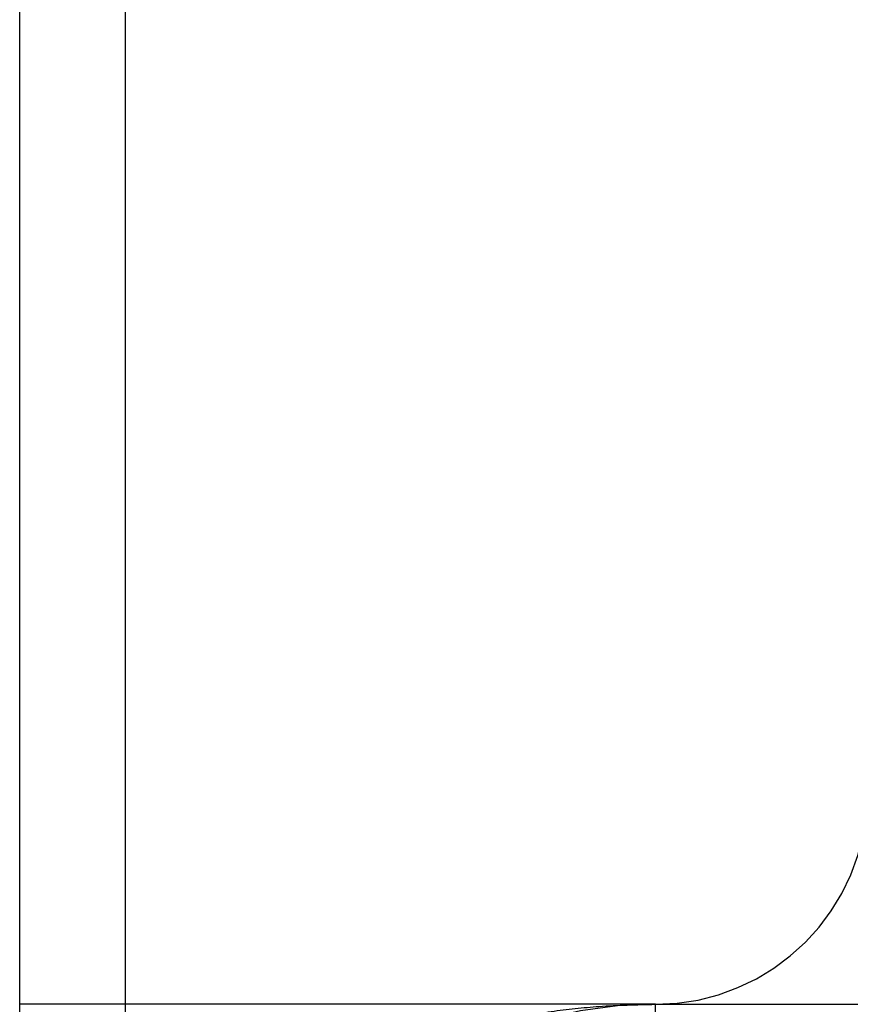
# Model space of a CAD drawing. Header units: inches. Extents: x -493 to 473, y -244 to 299.
# Tile 43 of 76: x -111.5 to -107.58, y 261.24 to 265.89. Entities that reach past the tile are written whole.
import ezdxf

# ---------------------------------------------------------------- set-up
doc = ezdxf.new("R2010")
doc.units = ezdxf.units.IN
doc.linetypes.add('DASHED', pattern=[15, 7, -8])

# ---------------------------------------------------------------- blocks, each defined once
blk = doc.blocks.new('014_G23_G27_BF_B3_B14_Motor_Bgr_63_EEXDe_1_1__6', base_point=(-333.5, 159.742))
at = {"color": 7, "linetype": 'Continuous'}
for p, q in [((-111.5, 261.242), (-111.5, 286.242)), ((-111, 179.242), (-111, 279.242)), ((-111, 261.242), (-111.5, 261.242)), ((-111.5, 259.408), (-111.5, 261.242))]:
    blk.add_line(p, q, dxfattribs=at)
at = {"color": 1, "linetype": 'DASHED'}
for p, q in [((-108.5, 261.242), (-111, 261.242)), ((-108.5, 261.242), (-107.5, 261.242)), ((-108.5, 260.9741), (-108.5, 261.242))]:
    blk.add_line(p, q, dxfattribs=at)
for centre, radius, start, end in [((-108.5, 262.242), 1, -90, 0), ((-108.5, 259.242), 2, 90, 169.3461)]:
    blk.add_arc(centre, radius, start, end, dxfattribs=at)
blk.add_open_spline([(-111, 260.124), (-110.9781, 260.1508), (-110.9341, 260.2048), (-110.8496, 260.2981), (-110.751, 260.3968), (-110.6383, 260.4971), (-110.5213, 260.5911), (-110.4011, 260.6776), (-110.2822, 260.7541), (-110.1704, 260.8196), (-110.0604, 260.8782), (-109.9487, 260.9321), (-109.8341, 260.9821), (-109.7199, 261.0268), (-109.5991, 261.069), (-109.4351, 261.1196), (-109.231, 261.1697), (-108.9935, 261.2103), (-108.7533, 261.2367), (-108.5889, 261.2402), (-108.5, 261.242)], degree=3, knots=[0, 0, 0, 0, 0.103875, 0.208893, 0.377766, 0.521899, 0.661198, 0.827919, 0.965848, 1.085302, 1.216486, 1.339579, 1.457393, 1.591405, 1.707449, 1.841326, 2.106114, 2.337173, 2.563729, 2.830327, 2.830327, 2.830327, 2.830327], dxfattribs=at)
blk = doc.blocks.new('Untsicht1', base_point=(-176.75, 229.242))
blk.add_blockref('014_G23_G27_BF_B3_B14_Motor_Bgr_63_EEXDe_1_1__6', (-333.5, 159.742))

msp = doc.modelspace()

# ---------------------------------------------------------------- block references
msp.add_blockref('Untsicht1', (-176.75, 229.242))

doc.saveas('drawing.dxf')
